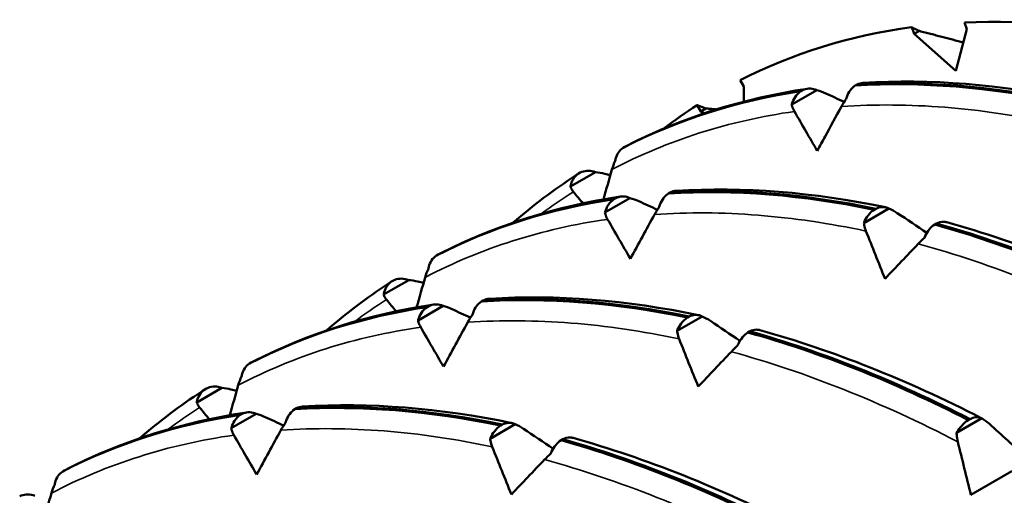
# Model space of a CAD drawing. Header units: millimetres. Extents: x 41 to 198, y 72 to 247.
# Tile 23 of 39: x 180.4 to 187.16, y 119.92 to 123.19. Entities that reach past the tile are written whole.
import ezdxf

# ---------------------------------------------------------------- set-up
doc = ezdxf.new("R2010")
doc.units = ezdxf.units.MM
doc.layers.add('Видимые тонкие (ГОСТ)', color=7, linetype='Continuous', lineweight=35)
doc.layers.add('Видимый контур (ГОСТ)', color=7, linetype='Continuous', lineweight=50)

msp = doc.modelspace()

# ---------------------------------------------------------------- linework, layer by layer
at = {"layer": 'Видимые тонкие (ГОСТ)'}
for points in [[(187.4971, 122.4745), (186.9939, 122.5819), (186.506, 122.6205), (186.044, 122.5892)], [(185.7212, 122.5553), (185.272, 122.4912), (184.851, 122.3574), (184.4673, 122.1567)], [(184.2019, 122.0034), (184.1266, 121.9557), (184.053, 121.9051), (183.9812, 121.8519)], [(186.2129, 121.7331), (185.7097, 121.8405), (185.2218, 121.8791), (184.7599, 121.8477)], [(184.437, 121.8139), (183.9878, 121.7498), (183.5668, 121.6159), (183.1832, 121.4152)], [(188.128, 121.0271), (187.6041, 121.2982), (187.0816, 121.5059), (186.5718, 121.6456)], [(182.9177, 121.262), (182.8424, 121.2142), (182.7688, 121.1637), (182.697, 121.1105)], [(184.9288, 120.9917), (184.4255, 121.0991), (183.9377, 121.1376), (183.4757, 121.1063)], [(183.1529, 121.0725), (182.7036, 121.0083), (182.2826, 120.8745), (181.899, 120.6738)], [(186.8438, 120.2857), (186.3199, 120.5567), (185.7974, 120.7645), (185.2876, 120.9041)], [(181.6335, 120.5206), (181.5583, 120.4728), (181.4847, 120.4223), (181.4128, 120.3691)], [(183.6446, 120.2502), (183.1414, 120.3576), (182.6535, 120.3962), (182.1915, 120.3649)], [(181.8687, 120.3311), (181.4194, 120.2669), (180.9985, 120.1331), (180.6148, 119.9324)], [(185.5596, 119.5442), (185.0358, 119.8153), (184.5133, 120.0231), (184.0035, 120.1627)]]:
    msp.add_open_spline(points, degree=3, dxfattribs=at)
at = {"layer": 'Видимый контур (ГОСТ)'}
for p, q in [((186.8889, 123.1658), (186.9066, 123.1202)), ((186.5444, 123.0879), (186.5268, 123.1335)), ((186.5798, 123.1083), (186.5444, 123.0879)), ((186.9066, 123.1202), (186.8301, 122.8346)), ((186.8301, 122.8346), (186.5444, 123.0879)), ((185.3479, 122.7696), (185.3729, 122.7263)), ((185.3729, 122.7263), (185.3729, 122.6228)), ((185.8749, 122.7013), (185.7028, 122.602)), ((185.7652, 122.6938), (185.7772, 122.7007)), ((186.1511, 122.7399), (186.1391, 122.7329)), ((185.0772, 122.5555), (185.0522, 122.5989)), ((185.1126, 122.576), (185.0772, 122.5555)), ((185.1006, 122.542), (185.0772, 122.5555)), ((184.5566, 122.3127), (184.5446, 122.3058)), ((184.3542, 122.1381), (184.1821, 122.0387)), ((184.2372, 122.1283), (184.2492, 122.1352)), ((184.5907, 121.9599), (184.4187, 121.8606)), ((184.481, 121.9524), (184.493, 121.9593)), ((184.867, 121.9984), (184.855, 121.9915)), ((186.3707, 121.888), (186.1986, 121.7887)), ((186.2695, 121.8796), (186.2815, 121.8866)), ((186.6972, 121.7851), (186.6852, 121.7782)), ((183.2725, 121.5713), (183.2604, 121.5644)), ((183.07, 121.3967), (182.8979, 121.2973)), ((182.953, 121.3869), (182.965, 121.3938)), ((183.3066, 121.2185), (183.1345, 121.1192)), ((183.1969, 121.211), (183.2089, 121.2179)), ((183.5828, 121.257), (183.5708, 121.2501)), ((185.0865, 121.1466), (184.9144, 121.0473)), ((184.9853, 121.1382), (184.9973, 121.1452)), ((185.413, 121.0437), (185.401, 121.0368)), ((181.9883, 120.8299), (181.9763, 120.823)), ((181.7858, 120.6553), (181.6137, 120.5559)), ((181.6688, 120.6454), (181.6808, 120.6524)), ((182.0224, 120.4771), (181.8503, 120.3777)), ((181.9127, 120.4695), (181.9247, 120.4765)), ((182.2986, 120.5156), (182.2866, 120.5087)), ((183.8023, 120.4052), (183.6302, 120.3058)), ((183.7011, 120.3968), (183.7131, 120.4037)), ((187.008, 120.4466), (186.8359, 120.3472)), ((186.916, 120.4343), (186.928, 120.4412)), ((184.1289, 120.3023), (184.1169, 120.2953)), ((180.7041, 120.0885), (180.6921, 120.0815)), ((187.215, 120.0832), (186.9343, 119.9211))]:
    msp.add_line(p, q, dxfattribs=at)
for start_param, end_param in [(5.788302, 5.99267), (6.050102, 6.254469), (0.028716, 0.07582)]:
    msp.add_ellipse((190.3479, 113.7678), major_axis=(-5.15, 8.9201), ratio=0.57735, start_param=start_param, end_param=end_param, dxfattribs=at)
for points, weights in [([(186.5268, 123.1335), (186.5533, 123.1209), (186.5798, 123.1083)], [1, 1.00008016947, 1.00015441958]), ([(186.5798, 123.1083), (186.7329, 123.0688), (186.8823, 123.0294)], [1.00031164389, 1.00087373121, 1.00128016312]), ([(185.0522, 122.5989), (185.0825, 122.5874), (185.1126, 122.576)], [1, 1.00008016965, 1.00015441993]), ([(185.1126, 122.576), (185.1489, 122.5726), (185.1851, 122.5693)], [1.00031164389, 1.00044238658, 1.00056470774])]:
    msp.add_rational_spline(points, weights, degree=2, dxfattribs=at)
for points in [[(186.1391, 122.7329), (186.5897, 122.761), (187.0644, 122.7234), (187.5537, 122.6211)], [(187.5657, 122.628), (187.0764, 122.7303), (186.6017, 122.7679), (186.1511, 122.7399)], [(186.1937, 122.7516), (186.179, 122.7507), (186.1646, 122.7467), (186.1511, 122.7399)], [(186.1937, 122.7516), (186.6526, 122.7801), (187.1366, 122.7416), (187.6309, 122.6383)], [(184.5446, 122.3058), (184.9193, 122.4989), (185.3289, 122.629), (185.7652, 122.6938)], [(185.7772, 122.7007), (185.3409, 122.636), (184.9313, 122.5058), (184.5566, 122.3127)], [(184.5788, 122.3241), (184.9579, 122.5162), (185.3731, 122.6465), (185.8107, 122.7115)], [(185.8749, 122.7013), (185.8952, 122.6963), (185.9159, 122.689), (185.9363, 122.6795)], [(185.9363, 122.6795), (185.9786, 122.6601), (186.0208, 122.6406), (186.0631, 122.621)], [(186.0768, 122.6412), (186.0649, 122.6246), (186.0539, 122.6071), (186.044, 122.5892)], [(185.8777, 122.2848), (185.8251, 122.3748), (185.7729, 122.4651), (185.7212, 122.5553)], [(184.4896, 122.2163), (184.4808, 122.1975), (184.4733, 122.1774), (184.4673, 122.1567)], [(184.4673, 122.1567), (184.4477, 122.0881), (184.4281, 122.0195), (184.4086, 121.9509)], [(183.7887, 121.7912), (183.9245, 121.9094), (184.0673, 122.0175), (184.2162, 122.1147)], [(184.2162, 122.1147), (184.2232, 122.1193), (184.2302, 122.1238), (184.2372, 122.1283)], [(184.3542, 122.1381), (184.3749, 122.1363), (184.396, 122.1328), (184.417, 122.1276)], [(184.417, 122.1276), (184.4301, 122.1243), (184.4431, 122.1211), (184.4562, 122.1178)], [(184.855, 121.9915), (185.3055, 122.0195), (185.7802, 121.9819), (186.2695, 121.8796)], [(186.2815, 121.8866), (185.7922, 121.9889), (185.3175, 122.0265), (184.867, 121.9984)], [(184.9095, 122.0102), (184.8948, 122.0093), (184.8805, 122.0053), (184.867, 121.9984)], [(184.9095, 122.0102), (185.3684, 122.0387), (185.8524, 122.0002), (186.3467, 121.8969)], [(183.2604, 121.5644), (183.6351, 121.7574), (184.0447, 121.8876), (184.481, 121.9524)], [(184.493, 121.9593), (184.0567, 121.8946), (183.6471, 121.7644), (183.2725, 121.5713)], [(183.2946, 121.5827), (183.6737, 121.7748), (184.0889, 121.9051), (184.5265, 121.9701)], [(184.2677, 121.9235), (184.2456, 121.9501), (184.2237, 121.9767), (184.2019, 122.0034)], [(184.5907, 121.9599), (184.611, 121.9549), (184.6317, 121.9475), (184.6521, 121.9381)], [(184.6521, 121.9381), (184.6944, 121.9186), (184.7367, 121.8991), (184.7789, 121.8796)], [(184.7926, 121.8997), (184.7808, 121.8832), (184.7697, 121.8657), (184.7599, 121.8477)], [(186.3707, 121.888), (186.3897, 121.8803), (186.4091, 121.87), (186.428, 121.8573)], [(184.5936, 121.5433), (184.5408, 121.6335), (184.4887, 121.7237), (184.437, 121.8139)], [(186.428, 121.8573), (186.4957, 121.8118), (186.5633, 121.7662), (186.6309, 121.7205)], [(186.6852, 121.7782), (187.1819, 121.6398), (187.6903, 121.4376), (188.2001, 121.1757)], [(188.2121, 121.1826), (187.7023, 121.4445), (187.1939, 121.6468), (186.6972, 121.7851)], [(186.768, 121.7941), (187.2674, 121.655), (187.7795, 121.4512), (188.2895, 121.1895)], [(186.344, 121.4061), (186.2997, 121.5151), (186.2561, 121.6241), (186.2129, 121.7331)], [(186.6144, 121.6872), (186.5996, 121.6737), (186.5853, 121.6597), (186.5718, 121.6456)], [(186.5718, 121.6456), (186.4957, 121.5658), (186.4197, 121.4859), (186.344, 121.4061)], [(183.2055, 121.4749), (183.1966, 121.4561), (183.1891, 121.436), (183.1832, 121.4152)], [(183.1832, 121.4152), (183.1635, 121.3467), (183.1439, 121.2781), (183.1245, 121.2095)], [(182.5045, 121.0498), (182.6403, 121.168), (182.7831, 121.2761), (182.9321, 121.3733)], [(182.9321, 121.3733), (182.939, 121.3779), (182.946, 121.3824), (182.953, 121.3869)], [(183.07, 121.3967), (183.0907, 121.3949), (183.1118, 121.3914), (183.1328, 121.3862)], [(183.1328, 121.3862), (183.1459, 121.3829), (183.1589, 121.3796), (183.172, 121.3764)], [(182.9835, 121.1821), (182.9615, 121.2087), (182.9395, 121.2353), (182.9177, 121.262)], [(183.5708, 121.2501), (184.0213, 121.2781), (184.496, 121.2405), (184.9853, 121.1382)], [(184.9973, 121.1452), (184.508, 121.2475), (184.0333, 121.2851), (183.5828, 121.257)], [(183.6253, 121.2687), (183.6107, 121.2678), (183.5963, 121.2639), (183.5828, 121.257)], [(183.6253, 121.2687), (184.0842, 121.2973), (184.5682, 121.2588), (185.0625, 121.1555)], [(181.9763, 120.823), (182.351, 121.016), (182.7606, 121.1462), (183.1969, 121.211)], [(183.2089, 121.2179), (182.7726, 121.1531), (182.363, 121.023), (181.9883, 120.8299)], [(182.0105, 120.8412), (182.3895, 121.0333), (182.8048, 121.1637), (183.2424, 121.2287)], [(183.3066, 121.2185), (183.3268, 121.2134), (183.3475, 121.2061), (183.368, 121.1967)], [(183.368, 121.1967), (183.4102, 121.1772), (183.4525, 121.1577), (183.4947, 121.1382)], [(183.5085, 121.1583), (183.4966, 121.1418), (183.4855, 121.1243), (183.4757, 121.1063)], [(185.0865, 121.1466), (185.1056, 121.1389), (185.1249, 121.1286), (185.1439, 121.1159)], [(183.3094, 120.8019), (183.2567, 120.8921), (183.2045, 120.9823), (183.1529, 121.0725)], [(183.4757, 121.1063), (183.4201, 121.0049), (183.3646, 120.9034), (183.3094, 120.8019)], [(185.1439, 121.1159), (185.2115, 121.0704), (185.2791, 121.0248), (185.3467, 120.9791)], [(185.0598, 120.6647), (185.0156, 120.7737), (184.9719, 120.8827), (184.9288, 120.9917)], [(185.401, 121.0368), (185.8977, 120.8984), (186.4061, 120.6961), (186.916, 120.4343)], [(186.928, 120.4412), (186.4181, 120.7031), (185.9097, 120.9053), (185.413, 121.0437)], [(185.4838, 121.0527), (185.9832, 120.9136), (186.4954, 120.7098), (187.0053, 120.448)], [(185.3302, 120.9458), (185.3154, 120.9323), (185.3011, 120.9183), (185.2876, 120.9041)], [(185.2876, 120.9041), (185.2115, 120.8243), (185.1355, 120.7445), (185.0598, 120.6647)], [(181.9213, 120.7335), (181.9125, 120.7147), (181.9049, 120.6946), (181.899, 120.6738)], [(181.7858, 120.6553), (181.8065, 120.6535), (181.8276, 120.65), (181.8486, 120.6447)], [(181.899, 120.6738), (181.8793, 120.6053), (181.8598, 120.5367), (181.8403, 120.4681)], [(181.2203, 120.3083), (181.3561, 120.4266), (181.4989, 120.5347), (181.6479, 120.6319)], [(181.6479, 120.6319), (181.6548, 120.6364), (181.6618, 120.641), (181.6688, 120.6454)], [(181.8486, 120.6447), (181.8617, 120.6415), (181.8748, 120.6382), (181.8878, 120.635)], [(181.6993, 120.4406), (181.6773, 120.4673), (181.6554, 120.4939), (181.6335, 120.5206)], [(182.2866, 120.5087), (182.7372, 120.5367), (183.2119, 120.4991), (183.7011, 120.3968)], [(183.7131, 120.4037), (183.2239, 120.506), (182.7492, 120.5436), (182.2986, 120.5156)], [(182.3412, 120.5273), (182.3265, 120.5264), (182.3121, 120.5225), (182.2986, 120.5156)], [(182.3412, 120.5273), (182.8001, 120.5559), (183.2841, 120.5174), (183.7784, 120.4141)], [(180.6921, 120.0815), (181.0668, 120.2746), (181.4764, 120.4048), (181.9127, 120.4695)], [(181.9247, 120.4765), (181.4884, 120.4117), (181.0788, 120.2815), (180.7041, 120.0885)], [(180.7263, 120.0998), (181.1053, 120.2919), (181.5206, 120.4223), (181.9582, 120.4872)], [(182.0224, 120.4771), (182.0426, 120.472), (182.0633, 120.4647), (182.0838, 120.4553)], [(182.0838, 120.4553), (182.126, 120.4358), (182.1683, 120.4163), (182.2105, 120.3968)], [(182.2243, 120.4169), (182.2124, 120.4004), (182.2014, 120.3828), (182.1915, 120.3649)], [(183.8023, 120.4052), (183.8214, 120.3975), (183.8407, 120.3872), (183.8597, 120.3744)], [(187.008, 120.4466), (187.0252, 120.4371), (187.0423, 120.4248), (187.0589, 120.4098)], [(187.0589, 120.4098), (187.1447, 120.3324), (187.2305, 120.2546), (187.3162, 120.1765)], [(182.0252, 120.0605), (181.9725, 120.1506), (181.9203, 120.2409), (181.8687, 120.3311)], [(182.1915, 120.3649), (182.1359, 120.2635), (182.0804, 120.162), (182.0252, 120.0605)], [(183.8597, 120.3744), (183.9273, 120.329), (183.995, 120.2834), (184.0625, 120.2377)], [(183.7756, 119.9233), (183.7314, 120.0323), (183.6877, 120.1413), (183.6446, 120.2502)], [(184.1169, 120.2953), (184.6135, 120.157), (185.1219, 119.9547), (185.6318, 119.6929)], [(185.6438, 119.6998), (185.1339, 119.9617), (184.6255, 120.1639), (184.1289, 120.3023)], [(184.1996, 120.3113), (184.699, 120.1722), (185.2112, 119.9684), (185.7211, 119.7066)], [(186.9343, 119.9211), (186.9036, 120.0426), (186.8735, 120.1642), (186.8438, 120.2857)], [(184.046, 120.2044), (184.0313, 120.1909), (184.0169, 120.1768), (184.0035, 120.1627)], [(184.0035, 120.1627), (183.9274, 120.0829), (183.8514, 120.0031), (183.7756, 119.9233)], [(180.6371, 119.992), (180.6283, 119.9733), (180.6208, 119.9532), (180.6148, 119.9324)], [(180.6148, 119.9324), (180.5951, 119.8638), (180.5756, 119.7953), (180.5561, 119.7266)]]:
    msp.add_open_spline(points, degree=3, dxfattribs=at)
for points, knots in [([(185.7028, 122.602), (185.7032, 122.6033), (185.7036, 122.6047), (185.7089, 122.6233), (185.7162, 122.6393), (185.7364, 122.6701), (185.7499, 122.6838), (185.7652, 122.6938)], [-0.01270114, -0.01270114, -0.01270114, -0.01270114, -0.01227254, -0.01227254, -0.00665765, -0.00665765, 0, 0, 0, 0]), ([(185.7772, 122.7007), (185.7907, 122.7076), (185.8051, 122.7116), (185.8346, 122.7134), (185.8494, 122.7112), (185.8676, 122.7046), (185.8713, 122.7031), (185.8749, 122.7013)], [-0.01787812, -0.01787812, -0.01787812, -0.01787812, -0.01226619, -0.01226619, -0.00665478, -0.00665478, -0.00518933, -0.00518933, -0.00518933, -0.00518933]), ([(186.1391, 122.7329), (186.1262, 122.7245), (186.1146, 122.7135), (186.0948, 122.6868), (186.0867, 122.6714), (186.0794, 122.6502), (186.078, 122.6457), (186.0768, 122.6412)], [-0.01787812, -0.01787812, -0.01787812, -0.01787812, -0.01226619, -0.01226619, -0.00665478, -0.00665478, -0.00518933, -0.00518933, -0.00518933, -0.00518933]), ([(185.7212, 122.5553), (185.7146, 122.5669), (185.7093, 122.5788), (185.7046, 122.5945), (185.7036, 122.5982), (185.7028, 122.602)], [-0.020025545, -0.020025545, -0.020025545, -0.020025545, -0.015139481, -0.015139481, -0.013604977, -0.013604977, -0.013604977, -0.013604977]), ([(186.044, 122.5892), (186.0064, 122.5205), (185.9688, 122.4518), (185.9135, 122.3504), (185.8956, 122.3176), (185.8777, 122.2848)], [-0.09489509, -0.09489509, -0.09489509, -0.09489509, -0.06865816, -0.06865816, -0.05611905, -0.05611905, -0.05611905, -0.05611905]), ([(184.5446, 122.3058), (184.5318, 122.2975), (184.5208, 122.2866), (184.5029, 122.2605), (184.4963, 122.2456), (184.4912, 122.225), (184.4903, 122.2207), (184.4896, 122.2163)], [-0.01787812, -0.01787812, -0.01787812, -0.01787812, -0.01226619, -0.01226619, -0.00665478, -0.00665478, -0.00518933, -0.00518933, -0.00518933, -0.00518933]), ([(184.2492, 122.1352), (184.2628, 122.1421), (184.2778, 122.1463), (184.3092, 122.1487), (184.3255, 122.1469), (184.3458, 122.1411), (184.35, 122.1397), (184.3542, 122.1381)], [-0.01787812, -0.01787812, -0.01787812, -0.01787812, -0.01226619, -0.01226619, -0.00665478, -0.00665478, -0.00518933, -0.00518933, -0.00518933, -0.00518933]), ([(184.1821, 122.0387), (184.1823, 122.04), (184.1825, 122.0413), (184.1859, 122.0593), (184.1916, 122.0749), (184.2092, 122.1049), (184.222, 122.1184), (184.2372, 122.1283)], [-0.01270114, -0.01270114, -0.01270114, -0.01270114, -0.01227254, -0.01227254, -0.00665765, -0.00665765, 0, 0, 0, 0]), ([(184.2019, 122.0034), (184.1949, 122.0119), (184.1892, 122.0209), (184.184, 122.0329), (184.183, 122.0358), (184.1821, 122.0387)], [-0.020025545, -0.020025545, -0.020025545, -0.020025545, -0.015139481, -0.015139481, -0.013604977, -0.013604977, -0.013604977, -0.013604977]), ([(184.4187, 121.8606), (184.419, 121.8619), (184.4194, 121.8632), (184.4248, 121.8819), (184.432, 121.8979), (184.4522, 121.9287), (184.4657, 121.9424), (184.481, 121.9524)], [-0.01270114, -0.01270114, -0.01270114, -0.01270114, -0.01227254, -0.01227254, -0.00665765, -0.00665765, 0, 0, 0, 0]), ([(184.493, 121.9593), (184.5065, 121.9662), (184.521, 121.9701), (184.5504, 121.9719), (184.5653, 121.9697), (184.5834, 121.9632), (184.5871, 121.9617), (184.5907, 121.9599)], [-0.01787812, -0.01787812, -0.01787812, -0.01787812, -0.01226619, -0.01226619, -0.00665478, -0.00665478, -0.00518933, -0.00518933, -0.00518933, -0.00518933]), ([(184.855, 121.9915), (184.842, 121.9831), (184.8304, 121.972), (184.8106, 121.9454), (184.8026, 121.93), (184.7952, 121.9088), (184.7939, 121.9043), (184.7926, 121.8997)], [-0.01787812, -0.01787812, -0.01787812, -0.01787812, -0.01226619, -0.01226619, -0.00665478, -0.00665478, -0.00518933, -0.00518933, -0.00518933, -0.00518933]), ([(186.1986, 121.7887), (186.1991, 121.79), (186.1996, 121.7913), (186.2074, 121.8097), (186.2165, 121.8255), (186.2396, 121.8561), (186.254, 121.8697), (186.2695, 121.8796)], [-0.01270114, -0.01270114, -0.01270114, -0.01270114, -0.01227254, -0.01227254, -0.00665765, -0.00665765, 0, 0, 0, 0]), ([(186.2815, 121.8866), (186.2949, 121.8935), (186.3086, 121.8975), (186.3357, 121.8995), (186.3489, 121.8975), (186.3645, 121.8912), (186.3676, 121.8897), (186.3707, 121.888)], [-0.01787812, -0.01787812, -0.01787812, -0.01787812, -0.01226619, -0.01226619, -0.00665478, -0.00665478, -0.00518933, -0.00518933, -0.00518933, -0.00518933]), ([(184.437, 121.8139), (184.4304, 121.8255), (184.4251, 121.8374), (184.4204, 121.8531), (184.4194, 121.8568), (184.4187, 121.8606)], [-0.020025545, -0.020025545, -0.020025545, -0.020025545, -0.015139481, -0.015139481, -0.013604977, -0.013604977, -0.013604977, -0.013604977]), ([(184.7599, 121.8477), (184.7318, 121.7967), (184.7039, 121.7456), (184.6485, 121.6441), (184.621, 121.5937), (184.5936, 121.5433)], [-0.09485699, -0.09485699, -0.09485699, -0.09485699, -0.07534411, -0.07534411, -0.05608394, -0.05608394, -0.05608394, -0.05608394]), ([(186.2129, 121.7331), (186.2074, 121.7471), (186.2031, 121.7613), (186.1997, 121.7798), (186.1991, 121.7843), (186.1986, 121.7887)], [-0.020025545, -0.020025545, -0.020025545, -0.020025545, -0.015139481, -0.015139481, -0.013604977, -0.013604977, -0.013604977, -0.013604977]), ([(186.6852, 121.7782), (186.6721, 121.7698), (186.6598, 121.7588), (186.6377, 121.7324), (186.628, 121.7171), (186.6181, 121.6962), (186.6162, 121.6917), (186.6144, 121.6872)], [-0.01787812, -0.01787812, -0.01787812, -0.01787812, -0.01226619, -0.01226619, -0.00665478, -0.00665478, -0.00518933, -0.00518933, -0.00518933, -0.00518933]), ([(186.768, 121.7941), (186.7607, 121.7962), (186.7531, 121.7972), (186.7294, 121.7974), (186.7131, 121.7933), (186.6972, 121.7851)], [-0.009884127, -0.009884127, -0.009884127, -0.009884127, -0.006657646, -0.006657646, 0, 0, 0, 0]), ([(183.2604, 121.5644), (183.2476, 121.556), (183.2366, 121.5451), (183.2188, 121.5191), (183.2122, 121.5041), (183.207, 121.4836), (183.2062, 121.4793), (183.2055, 121.4749)], [-0.01787812, -0.01787812, -0.01787812, -0.01787812, -0.01226619, -0.01226619, -0.00665478, -0.00665478, -0.00518933, -0.00518933, -0.00518933, -0.00518933]), ([(182.965, 121.3938), (182.9786, 121.4007), (182.9936, 121.4048), (183.025, 121.4073), (183.0413, 121.4055), (183.0617, 121.3997), (183.0658, 121.3983), (183.07, 121.3967)], [-0.01787812, -0.01787812, -0.01787812, -0.01787812, -0.01226619, -0.01226619, -0.00665478, -0.00665478, -0.00518933, -0.00518933, -0.00518933, -0.00518933]), ([(182.8979, 121.2973), (182.8981, 121.2986), (182.8984, 121.2999), (182.9017, 121.3179), (182.9074, 121.3334), (182.9251, 121.3635), (182.9378, 121.377), (182.953, 121.3869)], [-0.01270114, -0.01270114, -0.01270114, -0.01270114, -0.01227254, -0.01227254, -0.00665765, -0.00665765, 0, 0, 0, 0]), ([(182.9177, 121.262), (182.9107, 121.2705), (182.905, 121.2795), (182.8999, 121.2915), (182.8988, 121.2944), (182.8979, 121.2973)], [-0.020025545, -0.020025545, -0.020025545, -0.020025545, -0.015139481, -0.015139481, -0.013604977, -0.013604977, -0.013604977, -0.013604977]), ([(183.1345, 121.1192), (183.1348, 121.1205), (183.1352, 121.1218), (183.1406, 121.1404), (183.1478, 121.1565), (183.168, 121.1873), (183.1815, 121.201), (183.1969, 121.211)], [-0.01270114, -0.01270114, -0.01270114, -0.01270114, -0.01227254, -0.01227254, -0.00665765, -0.00665765, 0, 0, 0, 0]), ([(183.2089, 121.2179), (183.2224, 121.2248), (183.2368, 121.2287), (183.2662, 121.2305), (183.2811, 121.2283), (183.2992, 121.2218), (183.3029, 121.2202), (183.3066, 121.2185)], [-0.01787812, -0.01787812, -0.01787812, -0.01787812, -0.01226619, -0.01226619, -0.00665478, -0.00665478, -0.00518933, -0.00518933, -0.00518933, -0.00518933]), ([(183.5708, 121.2501), (183.5579, 121.2417), (183.5462, 121.2306), (183.5264, 121.204), (183.5184, 121.1886), (183.511, 121.1673), (183.5097, 121.1629), (183.5085, 121.1583)], [-0.01787812, -0.01787812, -0.01787812, -0.01787812, -0.01226619, -0.01226619, -0.00665478, -0.00665478, -0.00518933, -0.00518933, -0.00518933, -0.00518933]), ([(184.9144, 121.0473), (184.9149, 121.0486), (184.9155, 121.0499), (184.9232, 121.0683), (184.9323, 121.0841), (184.9554, 121.1147), (184.9698, 121.1283), (184.9853, 121.1382)], [-0.01270114, -0.01270114, -0.01270114, -0.01270114, -0.01227254, -0.01227254, -0.00665765, -0.00665765, 0, 0, 0, 0]), ([(184.9973, 121.1452), (185.0107, 121.152), (185.0244, 121.1561), (185.0516, 121.1581), (185.0648, 121.1561), (185.0803, 121.1498), (185.0834, 121.1483), (185.0865, 121.1466)], [-0.01787812, -0.01787812, -0.01787812, -0.01787812, -0.01226619, -0.01226619, -0.00665478, -0.00665478, -0.00518933, -0.00518933, -0.00518933, -0.00518933]), ([(183.1529, 121.0725), (183.1462, 121.0841), (183.1409, 121.096), (183.1362, 121.1116), (183.1352, 121.1154), (183.1345, 121.1192)], [-0.020025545, -0.020025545, -0.020025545, -0.020025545, -0.015139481, -0.015139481, -0.013604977, -0.013604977, -0.013604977, -0.013604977]), ([(184.9288, 120.9917), (184.9232, 121.0057), (184.919, 121.0199), (184.9155, 121.0384), (184.9149, 121.0429), (184.9144, 121.0473)], [-0.020025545, -0.020025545, -0.020025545, -0.020025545, -0.015139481, -0.015139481, -0.013604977, -0.013604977, -0.013604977, -0.013604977]), ([(185.401, 121.0368), (185.388, 121.0284), (185.3757, 121.0174), (185.3535, 120.9909), (185.3439, 120.9757), (185.3339, 120.9547), (185.332, 120.9503), (185.3302, 120.9458)], [-0.01787812, -0.01787812, -0.01787812, -0.01787812, -0.01226619, -0.01226619, -0.00665478, -0.00665478, -0.00518933, -0.00518933, -0.00518933, -0.00518933]), ([(185.4838, 121.0527), (185.4765, 121.0548), (185.4689, 121.0558), (185.4453, 121.056), (185.4289, 121.0519), (185.413, 121.0437)], [-0.009884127, -0.009884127, -0.009884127, -0.009884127, -0.006657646, -0.006657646, 0, 0, 0, 0]), ([(181.9763, 120.823), (181.9635, 120.8146), (181.9524, 120.8037), (181.9346, 120.7777), (181.928, 120.7627), (181.9229, 120.7422), (181.922, 120.7378), (181.9213, 120.7335)], [-0.01787812, -0.01787812, -0.01787812, -0.01787812, -0.01226619, -0.01226619, -0.00665478, -0.00665478, -0.00518933, -0.00518933, -0.00518933, -0.00518933]), ([(181.6808, 120.6524), (181.6944, 120.6593), (181.7094, 120.6634), (181.7409, 120.6658), (181.7571, 120.6641), (181.7775, 120.6582), (181.7817, 120.6568), (181.7858, 120.6553)], [-0.01787812, -0.01787812, -0.01787812, -0.01787812, -0.01226619, -0.01226619, -0.00665478, -0.00665478, -0.00518933, -0.00518933, -0.00518933, -0.00518933]), ([(181.6137, 120.5559), (181.614, 120.5572), (181.6142, 120.5585), (181.6175, 120.5765), (181.6232, 120.592), (181.6409, 120.6221), (181.6536, 120.6355), (181.6688, 120.6454)], [-0.01270114, -0.01270114, -0.01270114, -0.01270114, -0.01227254, -0.01227254, -0.00665765, -0.00665765, 0, 0, 0, 0]), ([(181.6335, 120.5206), (181.6265, 120.5291), (181.6208, 120.538), (181.6157, 120.5501), (181.6146, 120.553), (181.6137, 120.5559)], [-0.020025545, -0.020025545, -0.020025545, -0.020025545, -0.015139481, -0.015139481, -0.013604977, -0.013604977, -0.013604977, -0.013604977]), ([(181.8503, 120.3777), (181.8507, 120.3791), (181.851, 120.3804), (181.8564, 120.399), (181.8637, 120.415), (181.8838, 120.4459), (181.8973, 120.4596), (181.9127, 120.4695)], [-0.01270114, -0.01270114, -0.01270114, -0.01270114, -0.01227254, -0.01227254, -0.00665765, -0.00665765, 0, 0, 0, 0]), ([(181.9247, 120.4765), (181.9382, 120.4833), (181.9526, 120.4873), (181.9821, 120.4891), (181.9969, 120.4869), (182.015, 120.4804), (182.0187, 120.4788), (182.0224, 120.4771)], [-0.01787812, -0.01787812, -0.01787812, -0.01787812, -0.01226619, -0.01226619, -0.00665478, -0.00665478, -0.00518933, -0.00518933, -0.00518933, -0.00518933]), ([(182.2866, 120.5087), (182.2737, 120.5003), (182.262, 120.4892), (182.2422, 120.4625), (182.2342, 120.4472), (182.2269, 120.4259), (182.2255, 120.4214), (182.2243, 120.4169)], [-0.01787812, -0.01787812, -0.01787812, -0.01787812, -0.01226619, -0.01226619, -0.00665478, -0.00665478, -0.00518933, -0.00518933, -0.00518933, -0.00518933]), ([(186.928, 120.4412), (186.9412, 120.4482), (186.9542, 120.4525), (186.9788, 120.4556), (186.9903, 120.4543), (187.003, 120.4492), (187.0055, 120.448), (187.008, 120.4466)], [-0.01787812, -0.01787812, -0.01787812, -0.01787812, -0.01226619, -0.01226619, -0.00665478, -0.00665478, -0.00518933, -0.00518933, -0.00518933, -0.00518933]), ([(183.6302, 120.3058), (183.6308, 120.3072), (183.6313, 120.3085), (183.6391, 120.3269), (183.6481, 120.3427), (183.6712, 120.3732), (183.6856, 120.3869), (183.7011, 120.3968)], [-0.01270114, -0.01270114, -0.01270114, -0.01270114, -0.01227254, -0.01227254, -0.00665765, -0.00665765, 0, 0, 0, 0]), ([(183.7131, 120.4037), (183.7265, 120.4106), (183.7403, 120.4146), (183.7674, 120.4167), (183.7806, 120.4146), (183.7961, 120.4084), (183.7992, 120.4069), (183.8023, 120.4052)], [-0.01787812, -0.01787812, -0.01787812, -0.01787812, -0.01226619, -0.01226619, -0.00665478, -0.00665478, -0.00518933, -0.00518933, -0.00518933, -0.00518933]), ([(186.8359, 120.3472), (186.8366, 120.3485), (186.8373, 120.3497), (186.8476, 120.367), (186.8586, 120.382), (186.8849, 120.4112), (186.9003, 120.4244), (186.916, 120.4343)], [-0.01270114, -0.01270114, -0.01270114, -0.01270114, -0.01227254, -0.01227254, -0.00665765, -0.00665765, 0, 0, 0, 0]), ([(181.8687, 120.3311), (181.8621, 120.3427), (181.8568, 120.3546), (181.852, 120.3702), (181.8511, 120.374), (181.8503, 120.3777)], [-0.020025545, -0.020025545, -0.020025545, -0.020025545, -0.015139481, -0.015139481, -0.013604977, -0.013604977, -0.013604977, -0.013604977]), ([(184.1996, 120.3113), (184.1923, 120.3133), (184.1848, 120.3144), (184.1611, 120.3146), (184.1447, 120.3104), (184.1289, 120.3023)], [-0.009884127, -0.009884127, -0.009884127, -0.009884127, -0.006657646, -0.006657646, 0, 0, 0, 0]), ([(186.8438, 120.2857), (186.84, 120.3013), (186.8374, 120.317), (186.8361, 120.3375), (186.8359, 120.3424), (186.8359, 120.3472)], [-0.020025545, -0.020025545, -0.020025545, -0.020025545, -0.015139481, -0.015139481, -0.013604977, -0.013604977, -0.013604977, -0.013604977]), ([(183.6446, 120.2502), (183.639, 120.2642), (183.6348, 120.2785), (183.6314, 120.297), (183.6307, 120.3014), (183.6302, 120.3058)], [-0.020025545, -0.020025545, -0.020025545, -0.020025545, -0.015139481, -0.015139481, -0.013604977, -0.013604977, -0.013604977, -0.013604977]), ([(184.1169, 120.2953), (184.1038, 120.287), (184.0915, 120.2759), (184.0693, 120.2495), (184.0597, 120.2343), (184.0497, 120.2133), (184.0478, 120.2089), (184.046, 120.2044)], [-0.01787812, -0.01787812, -0.01787812, -0.01787812, -0.01226619, -0.01226619, -0.00665478, -0.00665478, -0.00518933, -0.00518933, -0.00518933, -0.00518933]), ([(180.6921, 120.0815), (180.6793, 120.0732), (180.6682, 120.0623), (180.6504, 120.0363), (180.6438, 120.0213), (180.6387, 120.0008), (180.6378, 119.9964), (180.6371, 119.992)], [-0.01787812, -0.01787812, -0.01787812, -0.01787812, -0.01226619, -0.01226619, -0.00665478, -0.00665478, -0.00518933, -0.00518933, -0.00518933, -0.00518933]), ([(180.3966, 119.911), (180.4103, 119.9179), (180.4252, 119.922), (180.4567, 119.9244), (180.473, 119.9227), (180.4933, 119.9168), (180.4975, 119.9154), (180.5016, 119.9138)], [-0.01787812, -0.01787812, -0.01787812, -0.01787812, -0.01226619, -0.01226619, -0.00665478, -0.00665478, -0.00518933, -0.00518933, -0.00518933, -0.00518933])]:
    msp.add_open_spline(points, degree=3, knots=knots, dxfattribs=at)

doc.saveas('drawing.dxf')
